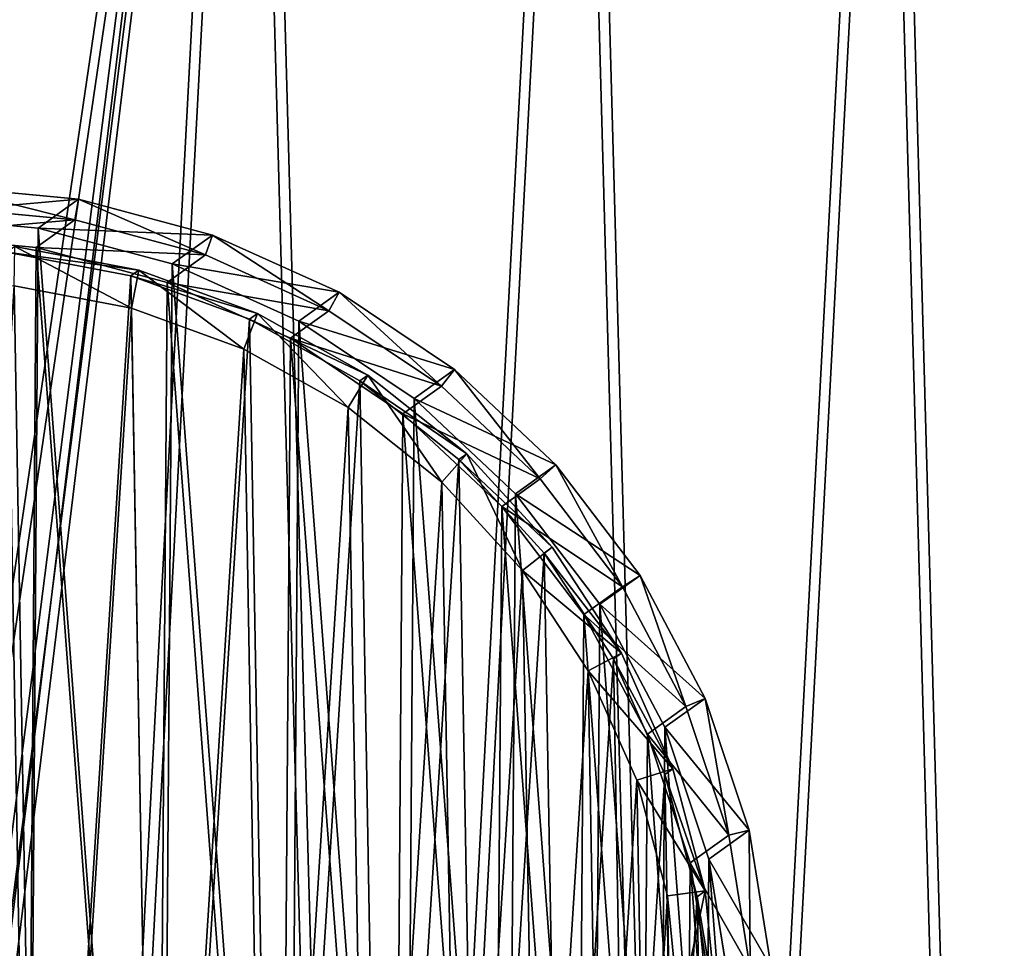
# Model space of a CAD drawing. Extents: x 4 to 698, y -308 to 195.
# Tile 171 of 256: x 532 to 578, y -203 to -158. Entities that reach past the tile are written whole.
import ezdxf

# ---------------------------------------------------------------- set-up
doc = ezdxf.new("R2010")
doc.units = 0
doc.header["$LTSCALE"] = 25.4
doc.layers.get('0').update_dxf_attribs({"color": 13, "linetype": 'CONTINUOUS'})

# ---------------------------------------------------------------- blocks, each defined once
blk = doc.blocks.new('DISK-III-7644_STL')
at = {"color": 250}
for p, q in [((534.3, -167.005, 253.147), (527.743, -166.38, 252.644)), ((534.3, -167.005, 253.147), (527.743, -166.38, 252.644)), ((534.129, -167.987, 253.075), (527.735, -167.378, 252.585)), ((534.129, -167.987, 253.075), (527.735, -167.378, 252.585)), ((534.3, -167.005, 253.147), (532.384, -168.374, 276.428)), ((534.3, -167.005, 253.147), (532.384, -168.374, 276.428)), ((540.671, -168.701, 253.572), (534.3, -167.005, 253.147)), ((540.671, -168.701, 253.572), (534.3, -167.005, 253.147)), ((525.826, -167.75, 275.925), (532.384, -168.374, 276.428)), ((525.826, -167.75, 275.925), (532.384, -168.374, 276.428)), ((534.129, -167.987, 253.075), (532.295, -169.298, 275.361)), ((534.129, -167.987, 253.075), (532.295, -169.298, 275.361)), ((532.384, -168.374, 276.428), (538.755, -170.071, 276.853)), ((532.384, -168.374, 276.428), (538.755, -170.071, 276.853)), ((540.34, -169.641, 253.489), (534.129, -167.987, 253.075)), ((540.34, -169.641, 253.489), (534.129, -167.987, 253.075)), ((532.295, -169.298, 275.361), (525.901, -168.69, 274.871)), ((532.295, -169.298, 275.361), (525.901, -168.69, 274.871)), ((540.671, -168.701, 253.572), (538.755, -170.071, 276.853)), ((540.671, -168.701, 253.572), (538.755, -170.071, 276.853)), ((546.681, -171.423, 253.906), (540.671, -168.701, 253.572)), ((546.681, -171.423, 253.906), (540.671, -168.701, 253.572)), ((538.506, -170.952, 275.775), (532.295, -169.298, 275.361)), ((538.506, -170.952, 275.775), (532.295, -169.298, 275.361)), ((540.34, -169.641, 253.489), (538.506, -170.952, 275.775)), ((540.34, -169.641, 253.489), (538.506, -170.952, 275.775)), ((546.2, -172.295, 253.815), (540.34, -169.641, 253.489)), ((546.2, -172.295, 253.815), (540.34, -169.641, 253.489)), ((538.755, -170.071, 276.853), (544.765, -172.793, 277.187)), ((538.755, -170.071, 276.853), (544.765, -172.793, 277.187)), ((544.366, -173.607, 276.102), (538.506, -170.952, 275.775)), ((544.366, -173.607, 276.102), (538.506, -170.952, 275.775)), ((546.681, -171.423, 253.906), (544.765, -172.793, 277.187)), ((546.681, -171.423, 253.906), (544.765, -172.793, 277.187)), ((552.166, -175.097, 254.142), (546.681, -171.423, 253.906)), ((552.166, -175.097, 254.142), (546.681, -171.423, 253.906)), ((546.2, -172.295, 253.815), (544.366, -173.607, 276.102)), ((546.2, -172.295, 253.815), (544.366, -173.607, 276.102)), ((551.549, -175.878, 254.045), (546.2, -172.295, 253.815)), ((551.549, -175.878, 254.045), (546.2, -172.295, 253.815)), ((544.765, -172.793, 277.187), (550.25, -176.467, 277.423)), ((544.765, -172.793, 277.187), (550.25, -176.467, 277.423)), ((549.714, -177.189, 276.331), (544.366, -173.607, 276.102)), ((549.714, -177.189, 276.331), (544.366, -173.607, 276.102)), ((552.166, -175.097, 254.142), (550.25, -176.467, 277.423)), ((552.166, -175.097, 254.142), (550.25, -176.467, 277.423)), ((556.978, -179.622, 254.271), (552.166, -175.097, 254.142)), ((556.978, -179.622, 254.271), (552.166, -175.097, 254.142)), ((551.549, -175.878, 254.045), (549.714, -177.189, 276.331)), ((551.549, -175.878, 254.045), (549.714, -177.189, 276.331)), ((556.24, -180.29, 254.171), (551.549, -175.878, 254.045)), ((556.24, -180.29, 254.171), (551.549, -175.878, 254.045)), ((550.25, -176.467, 277.423), (555.062, -180.992, 277.552)), ((550.25, -176.467, 277.423), (555.062, -180.992, 277.552)), ((554.405, -181.601, 276.458), (549.714, -177.189, 276.331)), ((554.405, -181.601, 276.458), (549.714, -177.189, 276.331)), ((556.978, -179.622, 254.271), (555.062, -180.992, 277.552)), ((556.978, -179.622, 254.271), (555.062, -180.992, 277.552)), ((560.984, -184.876, 254.292), (556.978, -179.622, 254.271)), ((560.984, -184.876, 254.292), (556.978, -179.622, 254.271)), ((556.24, -180.29, 254.171), (554.405, -181.601, 276.458)), ((556.24, -180.29, 254.171), (554.405, -181.601, 276.458)), ((560.145, -185.411, 254.191), (556.24, -180.29, 254.171)), ((560.145, -185.411, 254.191), (556.24, -180.29, 254.171)), ((555.062, -180.992, 277.552), (559.068, -186.245, 277.573)), ((555.062, -180.992, 277.552), (559.068, -186.245, 277.573)), ((558.311, -186.723, 276.478), (554.405, -181.601, 276.458)), ((558.311, -186.723, 276.478), (554.405, -181.601, 276.458)), ((560.984, -184.876, 254.292), (559.068, -186.245, 277.573)), ((560.984, -184.876, 254.292), (559.068, -186.245, 277.573)), ((564.075, -190.713, 254.203), (560.984, -184.876, 254.292)), ((564.075, -190.713, 254.203), (560.984, -184.876, 254.292)), ((560.145, -185.411, 254.191), (558.311, -186.723, 276.478)), ((560.145, -185.411, 254.191), (558.311, -186.723, 276.478)), ((563.159, -191.103, 254.105), (560.145, -185.411, 254.191)), ((563.159, -191.103, 254.105), (560.145, -185.411, 254.191)), ((559.068, -186.245, 277.573), (562.159, -192.083, 277.484)), ((559.068, -186.245, 277.573), (562.159, -192.083, 277.484)), ((561.325, -192.415, 276.391), (558.311, -186.723, 276.478)), ((561.325, -192.415, 276.391), (558.311, -186.723, 276.478)), ((564.075, -190.713, 254.203), (562.159, -192.083, 277.484)), ((564.075, -190.713, 254.203), (562.159, -192.083, 277.484)), ((566.167, -196.977, 254.007), (564.075, -190.713, 254.203)), ((566.167, -196.977, 254.007), (564.075, -190.713, 254.203)), ((563.159, -191.103, 254.105), (561.325, -192.415, 276.391)), ((563.159, -191.103, 254.105), (561.325, -192.415, 276.391)), ((565.199, -197.21, 253.913), (563.159, -191.103, 254.105)), ((565.199, -197.21, 253.913), (563.159, -191.103, 254.105)), ((562.159, -192.083, 277.484), (564.251, -198.346, 277.288)), ((562.159, -192.083, 277.484), (564.251, -198.346, 277.288)), ((563.365, -198.521, 276.199), (561.325, -192.415, 276.391)), ((563.365, -198.521, 276.199), (561.325, -192.415, 276.391)), ((563.365, -198.521, 276.199), (565.199, -197.21, 253.913)), ((563.365, -198.521, 276.199), (565.199, -197.21, 253.913)), ((566.167, -196.977, 254.007), (564.251, -198.346, 277.288)), ((566.167, -196.977, 254.007), (564.251, -198.346, 277.288)), ((566.21, -203.565, 253.622), (565.199, -197.21, 253.913)), ((566.21, -203.565, 253.622), (565.199, -197.21, 253.913)), ((567.203, -203.494, 253.708), (566.167, -196.977, 254.007)), ((567.203, -203.494, 253.708), (566.167, -196.977, 254.007)), ((564.375, -204.876, 275.909), (563.365, -198.521, 276.199)), ((564.375, -204.876, 275.909), (563.365, -198.521, 276.199)), ((564.251, -198.346, 277.288), (565.287, -204.864, 276.99)), ((564.251, -198.346, 277.288), (565.287, -204.864, 276.99))]:
    blk.add_line(p, q, dxfattribs=at)
at = {"color": 7}
for p, q in [((537.171, -170.37, 253.264), (531.282, -169.245, 252.845)), ((537.171, -170.37, 253.264), (531.282, -169.245, 252.845)), ((530.901, -169.517, 257.467), (536.791, -170.642, 257.885)), ((530.901, -169.517, 257.467), (536.791, -170.642, 257.885)), ((537.171, -170.37, 253.264), (536.791, -170.642, 257.885)), ((537.171, -170.37, 253.264), (536.791, -170.642, 257.885)), ((536.791, -170.642, 257.885), (542.429, -172.698, 258.229)), ((536.791, -170.642, 257.885), (542.429, -172.698, 258.229)), ((536.814, -172.178, 251.118), (537.171, -170.37, 253.264)), ((536.814, -172.178, 251.118), (537.171, -170.37, 253.264)), ((542.809, -172.426, 253.607), (537.171, -170.37, 253.264)), ((542.809, -172.426, 253.607), (537.171, -170.37, 253.264)), ((531.24, -171.113, 250.721), (536.814, -172.178, 251.118)), ((531.24, -171.113, 250.721), (536.814, -172.178, 251.118)), ((536.814, -172.178, 251.118), (542.15, -174.124, 251.442)), ((536.814, -172.178, 251.118), (542.15, -174.124, 251.442)), ((542.15, -174.124, 251.442), (542.809, -172.426, 253.607)), ((542.15, -174.124, 251.442), (542.809, -172.426, 253.607)), ((542.809, -172.426, 253.607), (542.429, -172.698, 258.229)), ((542.809, -172.426, 253.607), (542.429, -172.698, 258.229)), ((548.049, -175.36, 253.865), (542.809, -172.426, 253.607)), ((548.049, -175.36, 253.865), (542.809, -172.426, 253.607)), ((542.429, -172.698, 258.229), (547.669, -175.632, 258.487)), ((542.429, -172.698, 258.229), (547.669, -175.632, 258.487)), ((542.15, -174.124, 251.442), (547.109, -176.9, 251.687)), ((542.15, -174.124, 251.442), (547.109, -176.9, 251.687)), ((547.109, -176.9, 251.687), (548.049, -175.36, 253.865)), ((547.109, -176.9, 251.687), (548.049, -175.36, 253.865)), ((548.049, -175.36, 253.865), (547.669, -175.632, 258.487)), ((548.049, -175.36, 253.865), (547.669, -175.632, 258.487)), ((552.755, -179.095, 254.033), (548.049, -175.36, 253.865)), ((552.755, -179.095, 254.033), (548.049, -175.36, 253.865)), ((547.669, -175.632, 258.487), (552.375, -179.367, 258.655)), ((547.669, -175.632, 258.487), (552.375, -179.367, 258.655)), ((547.109, -176.9, 251.687), (551.564, -180.436, 251.846)), ((547.109, -176.9, 251.687), (551.564, -180.436, 251.846)), ((551.564, -180.436, 251.846), (552.755, -179.095, 254.033)), ((551.564, -180.436, 251.846), (552.755, -179.095, 254.033)), ((552.755, -179.095, 254.033), (552.375, -179.367, 258.655)), ((552.755, -179.095, 254.033), (552.375, -179.367, 258.655)), ((556.806, -183.536, 254.105), (552.755, -179.095, 254.033)), ((556.806, -183.536, 254.105), (552.755, -179.095, 254.033)), ((552.375, -179.367, 258.655), (556.426, -183.808, 258.727)), ((552.375, -179.367, 258.655), (556.426, -183.808, 258.727)), ((551.564, -180.436, 251.846), (555.398, -184.638, 251.914)), ((551.564, -180.436, 251.846), (555.398, -184.638, 251.914)), ((555.398, -184.638, 251.914), (556.806, -183.536, 254.105)), ((555.398, -184.638, 251.914), (556.806, -183.536, 254.105)), ((556.806, -183.536, 254.105), (556.426, -183.808, 258.727)), ((556.806, -183.536, 254.105), (556.426, -183.808, 258.727)), ((556.426, -183.808, 258.727), (559.716, -188.838, 258.702)), ((556.426, -183.808, 258.727), (559.716, -188.838, 258.702)), ((560.096, -188.566, 254.08), (556.806, -183.536, 254.105)), ((560.096, -188.566, 254.08), (556.806, -183.536, 254.105)), ((555.398, -184.638, 251.914), (558.512, -189.399, 251.89)), ((555.398, -184.638, 251.914), (558.512, -189.399, 251.89)), ((558.512, -189.399, 251.89), (560.096, -188.566, 254.08)), ((558.512, -189.399, 251.89), (560.096, -188.566, 254.08)), ((560.096, -188.566, 254.08), (559.716, -188.838, 258.702)), ((560.096, -188.566, 254.08), (559.716, -188.838, 258.702)), ((559.716, -188.838, 258.702), (562.16, -194.328, 258.58)), ((559.716, -188.838, 258.702), (562.16, -194.328, 258.58)), ((562.541, -194.056, 253.958), (560.096, -188.566, 254.08)), ((562.541, -194.056, 253.958), (560.096, -188.566, 254.08)), ((558.512, -189.399, 251.89), (560.825, -194.595, 251.775)), ((558.512, -189.399, 251.89), (560.825, -194.595, 251.775)), ((560.825, -194.595, 251.775), (562.541, -194.056, 253.958)), ((560.825, -194.595, 251.775), (562.541, -194.056, 253.958)), ((562.541, -194.056, 253.958), (562.16, -194.328, 258.58)), ((562.541, -194.056, 253.958), (562.16, -194.328, 258.58)), ((564.076, -199.864, 253.743), (562.541, -194.056, 253.958)), ((564.076, -199.864, 253.743), (562.541, -194.056, 253.958)), ((562.16, -194.328, 258.58), (563.696, -200.135, 258.365)), ((562.16, -194.328, 258.58), (563.696, -200.135, 258.365)), ((560.825, -194.595, 251.775), (562.279, -200.092, 251.571)), ((560.825, -194.595, 251.775), (562.279, -200.092, 251.571)), ((562.279, -200.092, 251.571), (564.076, -199.864, 253.743)), ((562.279, -200.092, 251.571), (564.076, -199.864, 253.743)), ((562.279, -200.092, 251.571), (562.834, -205.746, 251.284)), ((562.279, -200.092, 251.571), (562.834, -205.746, 251.284)), ((564.076, -199.864, 253.743), (563.696, -200.135, 258.365)), ((564.076, -199.864, 253.743), (563.696, -200.135, 258.365)), ((563.696, -200.135, 258.365), (564.283, -206.11, 258.061)), ((563.696, -200.135, 258.365), (564.283, -206.11, 258.061)), ((564.663, -205.838, 253.44), (564.076, -199.864, 253.743)), ((564.663, -205.838, 253.44), (564.076, -199.864, 253.743))]:
    blk.add_line(p, q, dxfattribs=at)
at = {"color": 39}
mesh = blk.add_polyface(dxfattribs=at)
corners = [(426.757, -193.918, 266.232), (427.641, -225.937, 264.421), (425.909, -209.957, 265.218), (430.163, -178.235, 267.435), (431.908, -241.444, 263.859), (436.04, -163.315, 268.796), (438.6, -256.076, 263.549), (444.235, -149.544, 270.281), (447.544, -269.455, 263.498), (454.535, -137.279, 271.85), (458.508, -281.235, 263.708), (466.674, -126.837, 273.464), (471.208, -291.109, 264.172), (480.337, -118.489, 275.08), (485.314, -298.822, 264.879), (495.171, -112.45, 276.656), (500.463, -304.174, 265.811), (510.792, -108.878, 278.152), (508.306, -305.92, 266.354), (516.261, -307.028, 266.943), (520.381, -206.748, 273.183), (526.794, -107.865, 279.528), (521.524, -204.294, 273.421), (523.741, -202.746, 273.695), (526.439, -202.521, 273.93), (528.895, -203.677, 274.064), (542.764, -109.437, 280.75), (530.45, -205.906, 274.061), (530.688, -208.609, 273.921), (532.299, -307.308, 268.247), (548.161, -305.008, 269.688), (558.287, -113.554, 281.786), (563.438, -300.188, 271.229), (572.962, -120.108, 282.608), (577.733, -292.971, 272.83), (586.409, -128.93, 283.196), (590.676, -283.545, 274.45), (598.279, -139.792, 283.534), (601.932, -272.154, 276.047), (608.265, -152.412, 283.613), (611.21, -259.094, 277.579), (616.109, -166.463, 283.432), (618.268, -244.702, 279.006), (621.607, -181.582, 282.995), (622.925, -229.351, 280.293), (624.616, -197.377, 282.313), (625.059, -213.438, 281.405), (520.619, -209.451, 273.043), (522.175, -211.68, 273.04), (524.63, -212.836, 273.174), (527.328, -212.611, 273.41), (529.546, -211.063, 273.683)]
mesh.append_faces([[corners[k] for k in face] for face in [(0, 1, 2), (44, 45, 46)]], dxfattribs={"vtx0": -1, "color": 39})
mesh.append_faces([[corners[k] for k in face] for face in [(1, 3, 4), (4, 5, 6), (6, 7, 8), (8, 9, 10), (10, 11, 12), (12, 13, 14), (14, 15, 16), (16, 17, 18), (18, 17, 19), (20, 21, 22), (22, 21, 23), (23, 21, 24), (24, 21, 25), (25, 26, 27), (27, 26, 28), (29, 26, 30), (30, 31, 32), (32, 33, 34), (34, 35, 36), (36, 37, 38), (38, 39, 40), (40, 41, 42), (42, 43, 44), (19, 47, 29), (47, 19, 20)]], dxfattribs={"vtx0": -1, "vtx1": -1, "color": 39})
mesh.append_faces([[corners[k] for k in face] for face in [(19, 17, 20), (28, 26, 29)]], dxfattribs={"vtx0": -1, "vtx1": -1, "vtx2": -1, "color": 39})
mesh.append_faces([[corners[k] for k in face] for face in [(1, 0, 3), (4, 3, 5), (6, 5, 7), (8, 7, 9), (10, 9, 11), (12, 11, 13), (14, 13, 15), (16, 15, 17), (20, 17, 21), (25, 21, 26), (30, 26, 31), (32, 31, 33), (34, 33, 35), (36, 35, 37), (38, 37, 39), (40, 39, 41), (42, 41, 43), (44, 43, 45), (29, 47, 48), (29, 48, 49), (29, 49, 50), (29, 50, 51), (29, 51, 28)]], dxfattribs={"vtx0": -1, "vtx2": -1, "color": 39})
mesh = blk.add_polyface(dxfattribs=at)
corners = [(515.769, -307.379, 272.913), (520.128, -209.802, 279.013), (519.89, -207.099, 279.152), (531.807, -307.66, 274.216), (521.683, -212.031, 279.01), (524.139, -213.187, 279.144), (526.837, -212.962, 279.379), (529.054, -211.415, 279.653), (530.197, -208.961, 279.891), (427.149, -226.288, 270.39), (426.266, -194.269, 272.201), (425.417, -210.308, 271.188), (429.672, -178.587, 273.404), (431.417, -241.795, 269.829), (435.549, -163.667, 274.766), (438.109, -256.428, 269.519), (443.743, -149.896, 276.251), (447.053, -269.807, 269.468), (454.043, -137.63, 277.82), (458.017, -281.586, 269.677), (466.182, -127.188, 279.433), (470.716, -291.46, 270.141), (479.846, -118.84, 281.049), (484.823, -299.173, 270.849), (494.68, -112.801, 282.625), (499.971, -304.526, 271.781), (510.3, -109.23, 284.121), (507.814, -306.271, 272.323), (526.303, -108.216, 285.498), (521.032, -204.645, 279.391), (523.25, -203.098, 279.664), (525.948, -202.872, 279.9), (528.404, -204.029, 280.034), (542.272, -109.788, 286.72), (529.959, -206.257, 280.03), (547.67, -305.36, 275.657), (557.796, -113.905, 287.755), (562.947, -300.539, 277.198), (572.471, -120.459, 288.577), (577.242, -293.322, 278.8), (585.918, -129.281, 289.165), (590.185, -283.896, 280.419), (597.788, -140.143, 289.503), (601.441, -272.506, 282.016), (607.774, -152.763, 289.583), (610.719, -259.445, 283.548), (615.618, -166.814, 289.401), (617.777, -245.053, 284.976), (621.115, -181.933, 288.964), (622.434, -229.702, 286.262), (624.125, -197.728, 288.283), (624.568, -213.79, 287.374)]
mesh.append_faces([[corners[k] for k in face] for face in [(9, 10, 11), (50, 49, 51)]], dxfattribs={"vtx0": -1, "color": 39})
mesh.append_faces([[corners[k] for k in face] for face in [(1, 3, 4), (4, 3, 5), (5, 3, 6), (6, 3, 7), (7, 3, 8), (10, 9, 12), (12, 13, 14), (14, 15, 16), (16, 17, 18), (18, 19, 20), (20, 21, 22), (22, 23, 24), (24, 25, 26), (26, 2, 28), (28, 32, 33), (33, 35, 36), (36, 37, 38), (38, 39, 40), (40, 41, 42), (42, 43, 44), (44, 45, 46), (46, 47, 48), (48, 49, 50)]], dxfattribs={"vtx0": -1, "vtx1": -1, "color": 39})
mesh.append_faces([[corners[k] for k in face] for face in [(26, 0, 2), (33, 8, 3)]], dxfattribs={"vtx0": -1, "vtx1": -1, "vtx2": -1, "color": 39})
mesh.append_faces([[corners[k] for k in face] for face in [(0, 1, 2), (1, 0, 3), (12, 9, 13), (14, 13, 15), (16, 15, 17), (18, 17, 19), (20, 19, 21), (22, 21, 23), (24, 23, 25), (26, 25, 27), (26, 27, 0), (28, 2, 29), (28, 29, 30), (28, 30, 31), (28, 31, 32), (33, 32, 34), (33, 34, 8), (33, 3, 35), (36, 35, 37), (38, 37, 39), (40, 39, 41), (42, 41, 43), (44, 43, 45), (46, 45, 47), (48, 47, 49)]], dxfattribs={"vtx0": -1, "vtx2": -1, "color": 39})
at = {"color": 250}
mesh = blk.add_polyface(dxfattribs=at)
corners = [(487.746, -202.529, 247.225), (488.739, -202.623, 247.302), (488.692, -209.053, 246.919), (488.878, -196.037, 247.7), (489.842, -196.294, 247.765), (491.061, -189.826, 248.246), (491.971, -190.238, 248.296), (494.237, -184.064, 248.846), (495.067, -184.62, 248.882), (498.319, -178.909, 249.485), (499.047, -179.594, 249.505), (503.196, -174.502, 250.146), (503.802, -175.297, 250.149), (508.734, -170.962, 250.81), (509.202, -171.846, 250.797), (514.783, -168.386, 251.459), (515.099, -169.334, 251.43), (521.177, -166.845, 252.076), (521.334, -167.832, 252.031), (527.743, -166.38, 252.644), (527.735, -167.378, 252.585), (534.129, -167.987, 253.075), (534.3, -167.005, 253.147), (540.34, -169.641, 253.489), (540.671, -168.701, 253.572), (546.2, -172.295, 253.815), (546.681, -171.423, 253.906), (551.549, -175.878, 254.045), (552.166, -175.097, 254.142), (556.24, -180.29, 254.171), (556.978, -179.622, 254.271), (560.145, -185.411, 254.191), (560.984, -184.876, 254.292), (563.159, -191.103, 254.105), (564.075, -190.713, 254.203), (565.199, -197.21, 253.913), (566.167, -196.977, 254.007), (566.21, -203.565, 253.622), (567.203, -203.494, 253.708), (567.155, -210.089, 253.316), (488.734, -215.641, 246.535), (487.698, -209.123, 246.833), (489.702, -215.408, 246.629), (490.827, -221.904, 246.339), (491.742, -221.514, 246.437), (493.918, -227.742, 246.25), (494.756, -227.206, 246.35), (497.924, -232.995, 246.271), (498.662, -232.328, 246.371), (502.735, -237.52, 246.4), (503.353, -236.74, 246.497), (508.221, -241.194, 246.636), (508.702, -240.322, 246.727), (514.231, -243.916, 246.97), (514.561, -242.976, 247.053), (520.602, -245.613, 247.395), (520.773, -244.63, 247.467), (527.159, -246.237, 247.898), (527.166, -245.239, 247.957), (533.725, -245.772, 248.465), (533.568, -244.786, 248.511), (539.802, -243.283, 249.112), (540.119, -244.231, 249.082), (545.7, -240.772, 249.745), (546.168, -241.655, 249.732), (551.1, -237.32, 250.393), (551.706, -238.116, 250.396), (555.854, -233.023, 251.037), (556.583, -233.708, 251.057), (559.834, -227.997, 251.66), (560.665, -228.553, 251.696), (562.931, -222.38, 252.246), (563.841, -222.792, 252.296), (565.06, -216.324, 252.777), (566.024, -216.58, 252.841), (566.163, -209.994, 253.24)]
mesh.append_faces([[corners[k] for k in face] for face in [(0, 40, 41)]], dxfattribs={"vtx0": -1, "color": 250})
mesh.append_faces([[corners[k] for k in face] for face in [(1, 3, 4), (4, 5, 6), (6, 7, 8), (8, 9, 10), (10, 11, 12), (12, 13, 14), (14, 15, 16), (16, 17, 18), (18, 19, 20), (20, 19, 21), (21, 22, 23), (23, 24, 25), (25, 26, 27), (27, 28, 29), (29, 30, 31), (31, 32, 33), (33, 34, 35), (35, 36, 37), (40, 42, 43), (43, 44, 45), (45, 46, 47), (47, 48, 49), (49, 50, 51), (51, 52, 53), (53, 54, 55), (55, 56, 57), (57, 58, 59), (59, 61, 62), (62, 63, 64), (64, 65, 66), (66, 67, 68), (68, 69, 70), (70, 71, 72), (72, 73, 74), (74, 75, 39)]], dxfattribs={"vtx0": -1, "vtx1": -1, "color": 250})
mesh.append_faces([[corners[k] for k in face] for face in [(40, 0, 2)]], dxfattribs={"vtx0": -1, "vtx1": -1, "vtx2": -1, "color": 250})
mesh.append_faces([[corners[k] for k in face] for face in [(0, 1, 2), (1, 0, 3), (4, 3, 5), (6, 5, 7), (8, 7, 9), (10, 9, 11), (12, 11, 13), (14, 13, 15), (16, 15, 17), (18, 17, 19), (21, 19, 22), (23, 22, 24), (25, 24, 26), (27, 26, 28), (29, 28, 30), (31, 30, 32), (33, 32, 34), (35, 34, 36), (37, 36, 38), (37, 38, 39), (40, 2, 42), (43, 42, 44), (45, 44, 46), (47, 46, 48), (49, 48, 50), (51, 50, 52), (53, 52, 54), (55, 54, 56), (57, 56, 58), (59, 58, 60), (59, 60, 61), (62, 61, 63), (64, 63, 65), (66, 65, 67), (68, 67, 69), (70, 69, 71), (72, 71, 73), (74, 73, 75), (39, 75, 37)]], dxfattribs={"vtx0": -1, "vtx2": -1, "color": 250})
mesh = blk.add_polyface(dxfattribs=at)
corners = [(525.826, -167.75, 275.925), (534.3, -167.005, 253.147), (527.743, -166.38, 252.644), (532.384, -168.374, 276.428)]
mesh.append_faces([[corners[k] for k in face] for face in [(0, 1, 2), (1, 0, 3)]], dxfattribs={"vtx0": -1, "color": 250})
mesh = blk.add_polyface(dxfattribs=at)
corners = [(534.129, -167.987, 253.075), (525.901, -168.69, 274.871), (527.735, -167.378, 252.585), (532.295, -169.298, 275.361)]
mesh.append_faces([[corners[k] for k in face] for face in [(0, 1, 2), (1, 0, 3)]], dxfattribs={"vtx0": -1, "color": 250})
mesh = blk.add_polyface(dxfattribs=at)
corners = [(532.384, -168.374, 276.428), (540.671, -168.701, 253.572), (534.3, -167.005, 253.147), (538.755, -170.071, 276.853)]
mesh.append_faces([[corners[k] for k in face] for face in [(0, 1, 2), (1, 0, 3)]], dxfattribs={"vtx0": -1, "color": 250})
mesh = blk.add_polyface(dxfattribs=at)
corners = [(486.818, -217.011, 269.816), (485.83, -203.898, 270.507), (485.782, -210.493, 270.115), (486.962, -197.407, 270.982), (488.911, -223.274, 269.62), (489.145, -191.196, 271.527), (492.002, -229.112, 269.531), (492.321, -185.434, 272.127), (496.008, -234.365, 269.552), (496.403, -180.279, 272.766), (500.819, -238.89, 269.681), (501.28, -175.872, 273.427), (506.305, -242.564, 269.917), (506.818, -172.332, 274.091), (512.315, -245.286, 270.251), (512.867, -169.756, 274.741), (518.685, -246.983, 270.676), (519.261, -168.215, 275.358), (525.243, -247.607, 271.179), (525.826, -167.75, 275.925), (531.808, -247.142, 271.747), (532.384, -168.374, 276.428), (538.203, -245.601, 272.364), (538.755, -170.071, 276.853), (544.252, -243.025, 273.013), (544.765, -172.793, 277.187), (549.79, -239.485, 273.677), (550.25, -176.467, 277.423), (554.666, -235.078, 274.338), (555.062, -180.992, 277.552), (558.748, -229.923, 274.977), (559.068, -186.245, 277.573), (561.924, -224.161, 275.577), (562.159, -192.083, 277.484), (564.108, -217.95, 276.123), (564.251, -198.346, 277.288), (565.239, -211.459, 276.598), (565.287, -204.864, 276.99)]
mesh.append_faces([[corners[k] for k in face] for face in [(0, 1, 2), (35, 36, 37)]], dxfattribs={"vtx0": -1, "color": 250})
mesh.append_faces([[corners[k] for k in face] for face in [(1, 0, 3), (3, 4, 5), (5, 6, 7), (7, 8, 9), (9, 10, 11), (11, 12, 13), (13, 14, 15), (15, 16, 17), (17, 18, 19), (19, 20, 21), (21, 22, 23), (23, 24, 25), (25, 26, 27), (27, 28, 29), (29, 30, 31), (31, 32, 33), (33, 34, 35)]], dxfattribs={"vtx0": -1, "vtx1": -1, "color": 250})
mesh.append_faces([[corners[k] for k in face] for face in [(3, 0, 4), (5, 4, 6), (7, 6, 8), (9, 8, 10), (11, 10, 12), (13, 12, 14), (15, 14, 16), (17, 16, 18), (19, 18, 20), (21, 20, 22), (23, 22, 24), (25, 24, 26), (27, 26, 28), (29, 28, 30), (31, 30, 32), (33, 32, 34), (35, 34, 36)]], dxfattribs={"vtx0": -1, "vtx2": -1, "color": 250})
mesh = blk.add_polyface(dxfattribs=at)
corners = [(540.34, -169.641, 253.489), (532.295, -169.298, 275.361), (534.129, -167.987, 253.075), (538.506, -170.952, 275.775)]
mesh.append_faces([[corners[k] for k in face] for face in [(0, 1, 2), (1, 0, 3)]], dxfattribs={"vtx0": -1, "color": 250})
mesh = blk.add_polyface(dxfattribs=at)
corners = [(486.905, -203.934, 269.588), (487.868, -216.719, 268.915), (486.858, -210.364, 269.206), (488.008, -197.605, 270.051), (489.908, -222.825, 268.724), (490.137, -191.549, 270.582), (492.922, -228.517, 268.637), (493.233, -185.932, 271.168), (496.828, -233.639, 268.657), (497.213, -180.906, 271.791), (501.519, -238.051, 268.783), (501.968, -176.608, 272.435), (506.867, -241.633, 269.013), (507.368, -173.157, 273.083), (512.727, -244.287, 269.339), (513.265, -170.646, 273.716), (518.939, -245.941, 269.753), (519.5, -169.143, 274.318), (525.332, -246.55, 270.243), (525.901, -168.69, 274.871), (531.733, -246.097, 270.797), (532.295, -169.298, 275.361), (537.968, -244.594, 271.398), (538.506, -170.952, 275.775), (543.866, -242.083, 272.031), (544.366, -173.607, 276.102), (549.265, -238.632, 272.679), (549.714, -177.189, 276.331), (554.02, -234.334, 273.323), (554.405, -181.601, 276.458), (558, -229.308, 273.946), (558.311, -186.723, 276.478), (561.097, -223.691, 274.532), (561.325, -192.415, 276.391), (563.225, -217.635, 275.063), (563.365, -198.521, 276.199), (564.328, -211.306, 275.527), (564.375, -204.876, 275.909)]
mesh.append_faces([[corners[k] for k in face] for face in [(0, 1, 2), (36, 35, 37)]], dxfattribs={"vtx0": -1, "color": 250})
mesh.append_faces([[corners[k] for k in face] for face in [(1, 3, 4), (4, 5, 6), (6, 7, 8), (8, 9, 10), (10, 11, 12), (12, 13, 14), (14, 15, 16), (16, 17, 18), (18, 19, 20), (20, 21, 22), (22, 23, 24), (24, 25, 26), (26, 27, 28), (28, 29, 30), (30, 31, 32), (32, 33, 34), (34, 35, 36)]], dxfattribs={"vtx0": -1, "vtx1": -1, "color": 250})
mesh.append_faces([[corners[k] for k in face] for face in [(1, 0, 3), (4, 3, 5), (6, 5, 7), (8, 7, 9), (10, 9, 11), (12, 11, 13), (14, 13, 15), (16, 15, 17), (18, 17, 19), (20, 19, 21), (22, 21, 23), (24, 23, 25), (26, 25, 27), (28, 27, 29), (30, 29, 31), (32, 31, 33), (34, 33, 35)]], dxfattribs={"vtx0": -1, "vtx2": -1, "color": 250})
mesh = blk.add_polyface(dxfattribs=at)
corners = [(538.755, -170.071, 276.853), (546.681, -171.423, 253.906), (540.671, -168.701, 253.572), (544.765, -172.793, 277.187)]
mesh.append_faces([[corners[k] for k in face] for face in [(0, 1, 2), (1, 0, 3)]], dxfattribs={"vtx0": -1, "color": 250})
at = {"color": 7}
mesh = blk.add_polyface(dxfattribs=at)
corners = [(530.901, -169.517, 257.467), (537.171, -170.37, 253.264), (531.282, -169.245, 252.845), (536.791, -170.642, 257.885)]
mesh.append_faces([[corners[k] for k in face] for face in [(0, 1, 2), (1, 0, 3)]], dxfattribs={"vtx0": -1, "color": 7})
mesh = blk.add_polyface(dxfattribs=at)
corners = [(531.282, -169.245, 252.845), (536.814, -172.178, 251.118), (531.24, -171.113, 250.721), (537.171, -170.37, 253.264)]
mesh.append_faces([[corners[k] for k in face] for face in [(0, 1, 2), (1, 0, 3)]], dxfattribs={"vtx0": -1, "color": 7})
mesh = blk.add_polyface(dxfattribs=at)
corners = [(490.019, -210.059, 251.717), (490.77, -198.124, 252.481), (489.913, -204.059, 252.061), (491.083, -215.969, 251.457), (492.567, -192.409, 252.965), (493.08, -221.636, 251.287), (495.258, -187.061, 253.501), (495.957, -226.913, 251.214), (498.772, -182.218, 254.075), (499.639, -231.664, 251.237), (503.019, -178.006, 254.673), (504.032, -235.765, 251.358), (507.888, -174.535, 255.278), (506.46, -237.538, 251.453), (509.021, -239.111, 251.571), (513.255, -171.894, 255.875), (514.477, -241.614, 251.873), (518.979, -170.151, 256.448), (520.26, -243.21, 252.255), (524.912, -169.352, 256.984), (526.219, -243.857, 252.708), (530.901, -169.517, 257.467), (532.199, -243.539, 253.219), (536.791, -170.642, 257.885), (538.047, -242.264, 253.775), (542.429, -172.698, 258.229), (543.61, -240.065, 254.362), (547.669, -175.632, 258.487), (548.745, -236.998, 254.965), (552.375, -179.367, 258.655), (553.318, -233.144, 255.568), (556.426, -183.808, 258.727), (557.211, -228.603, 256.156), (559.716, -188.838, 258.702), (560.324, -223.491, 256.713), (562.16, -194.328, 258.58), (562.575, -217.941, 257.225), (563.696, -200.135, 258.365), (563.906, -212.097, 257.678), (564.283, -206.11, 258.061)]
mesh.append_faces([[corners[k] for k in face] for face in [(0, 1, 2), (37, 38, 39)]], dxfattribs={"vtx0": -1, "color": 7})
mesh.append_faces([[corners[k] for k in face] for face in [(1, 3, 4), (4, 5, 6), (6, 7, 8), (8, 9, 10), (10, 11, 12), (12, 14, 15), (15, 16, 17), (17, 18, 19), (19, 20, 21), (21, 22, 23), (23, 24, 25), (25, 26, 27), (27, 28, 29), (29, 30, 31), (31, 32, 33), (33, 34, 35), (35, 36, 37)]], dxfattribs={"vtx0": -1, "vtx1": -1, "color": 7})
mesh.append_faces([[corners[k] for k in face] for face in [(1, 0, 3), (4, 3, 5), (6, 5, 7), (8, 7, 9), (10, 9, 11), (12, 11, 13), (12, 13, 14), (15, 14, 16), (17, 16, 18), (19, 18, 20), (21, 20, 22), (23, 22, 24), (25, 24, 26), (27, 26, 28), (29, 28, 30), (31, 30, 32), (33, 32, 34), (35, 34, 36), (37, 36, 38)]], dxfattribs={"vtx0": -1, "vtx2": -1, "color": 7})
at = {"color": 250}
mesh = blk.add_polyface(dxfattribs=at)
corners = [(546.2, -172.295, 253.815), (538.506, -170.952, 275.775), (540.34, -169.641, 253.489), (544.366, -173.607, 276.102)]
mesh.append_faces([[corners[k] for k in face] for face in [(0, 1, 2), (1, 0, 3)]], dxfattribs={"vtx0": -1, "color": 250})
at = {"color": 7}
mesh = blk.add_polyface(dxfattribs=at)
corners = [(536.791, -170.642, 257.885), (542.809, -172.426, 253.607), (537.171, -170.37, 253.264), (542.429, -172.698, 258.229)]
mesh.append_faces([[corners[k] for k in face] for face in [(0, 1, 2), (1, 0, 3)]], dxfattribs={"vtx0": -1, "color": 7})
mesh = blk.add_polyface(dxfattribs=at)
corners = [(537.171, -170.37, 253.264), (542.15, -174.124, 251.442), (536.814, -172.178, 251.118), (542.809, -172.426, 253.607)]
mesh.append_faces([[corners[k] for k in face] for face in [(0, 1, 2), (1, 0, 3)]], dxfattribs={"vtx0": -1, "color": 7})
mesh = blk.add_polyface(dxfattribs=at)
corners = [(493.258, -198.188, 246.002), (492.546, -209.484, 245.279), (492.447, -203.805, 245.605), (493.554, -215.078, 245.033), (494.959, -192.779, 246.461), (495.444, -220.441, 244.873), (497.505, -187.717, 246.968), (498.166, -225.436, 244.803), (500.831, -183.134, 247.511), (501.652, -229.932, 244.826), (504.85, -179.148, 248.077), (505.809, -233.814, 244.939), (509.459, -175.862, 248.649), (508.107, -235.492, 245.03), (510.531, -236.98, 245.142), (514.538, -173.362, 249.215), (515.696, -239.349, 245.427), (519.956, -171.713, 249.757), (521.169, -240.86, 245.789), (525.571, -170.956, 250.264), (526.808, -241.472, 246.217), (531.24, -171.113, 250.721), (532.469, -241.171, 246.701), (536.814, -172.178, 251.118), (538.003, -239.964, 247.227), (542.15, -174.124, 251.442), (543.268, -237.883, 247.783), (547.109, -176.9, 251.687), (548.128, -234.981, 248.354), (551.564, -180.436, 251.846), (552.456, -231.333, 248.925), (555.398, -184.638, 251.914), (556.141, -227.035, 249.481), (558.512, -189.399, 251.89), (559.087, -222.196, 250.008), (560.825, -194.595, 251.775), (561.217, -216.944, 250.492), (562.279, -200.092, 251.571), (562.477, -211.413, 250.921), (562.834, -205.746, 251.284)]
mesh.append_faces([[corners[k] for k in face] for face in [(0, 1, 2), (38, 37, 39)]], dxfattribs={"vtx0": -1, "color": 7})
mesh.append_faces([[corners[k] for k in face] for face in [(1, 0, 3), (3, 4, 5), (5, 6, 7), (7, 8, 9), (9, 10, 11), (11, 12, 13), (13, 12, 14), (14, 15, 16), (16, 17, 18), (18, 19, 20), (20, 21, 22), (22, 23, 24), (24, 25, 26), (26, 27, 28), (28, 29, 30), (30, 31, 32), (32, 33, 34), (34, 35, 36), (36, 37, 38)]], dxfattribs={"vtx0": -1, "vtx1": -1, "color": 7})
mesh.append_faces([[corners[k] for k in face] for face in [(3, 0, 4), (5, 4, 6), (7, 6, 8), (9, 8, 10), (11, 10, 12), (14, 12, 15), (16, 15, 17), (18, 17, 19), (20, 19, 21), (22, 21, 23), (24, 23, 25), (26, 25, 27), (28, 27, 29), (30, 29, 31), (32, 31, 33), (34, 33, 35), (36, 35, 37)]], dxfattribs={"vtx0": -1, "vtx2": -1, "color": 7})
at = {"color": 250}
mesh = blk.add_polyface(dxfattribs=at)
corners = [(544.765, -172.793, 277.187), (552.166, -175.097, 254.142), (546.681, -171.423, 253.906), (550.25, -176.467, 277.423)]
mesh.append_faces([[corners[k] for k in face] for face in [(0, 1, 2), (1, 0, 3)]], dxfattribs={"vtx0": -1, "color": 250})
at = {"color": 7}
mesh = blk.add_polyface(dxfattribs=at)
corners = [(542.809, -172.426, 253.607), (547.109, -176.9, 251.687), (542.15, -174.124, 251.442), (548.049, -175.36, 253.865)]
mesh.append_faces([[corners[k] for k in face] for face in [(0, 1, 2), (1, 0, 3)]], dxfattribs={"vtx0": -1, "color": 7})
mesh = blk.add_polyface(dxfattribs=at)
corners = [(542.429, -172.698, 258.229), (548.049, -175.36, 253.865), (542.809, -172.426, 253.607), (547.669, -175.632, 258.487)]
mesh.append_faces([[corners[k] for k in face] for face in [(0, 1, 2), (1, 0, 3)]], dxfattribs={"vtx0": -1, "color": 7})
at = {"color": 250}
mesh = blk.add_polyface(dxfattribs=at)
corners = [(551.549, -175.878, 254.045), (544.366, -173.607, 276.102), (546.2, -172.295, 253.815), (549.714, -177.189, 276.331)]
mesh.append_faces([[corners[k] for k in face] for face in [(0, 1, 2), (1, 0, 3)]], dxfattribs={"vtx0": -1, "color": 250})
at = {"color": 7}
mesh = blk.add_polyface(dxfattribs=at)
corners = [(548.049, -175.36, 253.865), (551.564, -180.436, 251.846), (547.109, -176.9, 251.687), (552.755, -179.095, 254.033)]
mesh.append_faces([[corners[k] for k in face] for face in [(0, 1, 2), (1, 0, 3)]], dxfattribs={"vtx0": -1, "color": 7})
mesh = blk.add_polyface(dxfattribs=at)
corners = [(547.669, -175.632, 258.487), (552.755, -179.095, 254.033), (548.049, -175.36, 253.865), (552.375, -179.367, 258.655)]
mesh.append_faces([[corners[k] for k in face] for face in [(0, 1, 2), (1, 0, 3)]], dxfattribs={"vtx0": -1, "color": 7})
at = {"color": 250}
mesh = blk.add_polyface(dxfattribs=at)
corners = [(550.25, -176.467, 277.423), (556.978, -179.622, 254.271), (552.166, -175.097, 254.142), (555.062, -180.992, 277.552)]
mesh.append_faces([[corners[k] for k in face] for face in [(0, 1, 2), (1, 0, 3)]], dxfattribs={"vtx0": -1, "color": 250})
mesh = blk.add_polyface(dxfattribs=at)
corners = [(556.24, -180.29, 254.171), (549.714, -177.189, 276.331), (551.549, -175.878, 254.045), (554.405, -181.601, 276.458)]
mesh.append_faces([[corners[k] for k in face] for face in [(0, 1, 2), (1, 0, 3)]], dxfattribs={"vtx0": -1, "color": 250})
at = {"color": 7}
mesh = blk.add_polyface(dxfattribs=at)
corners = [(552.755, -179.095, 254.033), (555.398, -184.638, 251.914), (551.564, -180.436, 251.846), (556.806, -183.536, 254.105)]
mesh.append_faces([[corners[k] for k in face] for face in [(0, 1, 2), (1, 0, 3)]], dxfattribs={"vtx0": -1, "color": 7})
mesh = blk.add_polyface(dxfattribs=at)
corners = [(556.806, -183.536, 254.105), (552.375, -179.367, 258.655), (556.426, -183.808, 258.727), (552.755, -179.095, 254.033)]
mesh.append_faces([[corners[k] for k in face] for face in [(0, 1, 2), (1, 0, 3)]], dxfattribs={"vtx0": -1, "color": 7})
at = {"color": 250}
mesh = blk.add_polyface(dxfattribs=at)
corners = [(560.984, -184.876, 254.292), (555.062, -180.992, 277.552), (559.068, -186.245, 277.573), (556.978, -179.622, 254.271)]
mesh.append_faces([[corners[k] for k in face] for face in [(0, 1, 2), (1, 0, 3)]], dxfattribs={"vtx0": -1, "color": 250})
mesh = blk.add_polyface(dxfattribs=at)
corners = [(554.405, -181.601, 276.458), (560.145, -185.411, 254.191), (558.311, -186.723, 276.478), (556.24, -180.29, 254.171)]
mesh.append_faces([[corners[k] for k in face] for face in [(0, 1, 2), (1, 0, 3)]], dxfattribs={"vtx0": -1, "color": 250})
at = {"color": 7}
mesh = blk.add_polyface(dxfattribs=at)
corners = [(555.398, -184.638, 251.914), (560.096, -188.566, 254.08), (558.512, -189.399, 251.89), (556.806, -183.536, 254.105)]
mesh.append_faces([[corners[k] for k in face] for face in [(0, 1, 2), (1, 0, 3)]], dxfattribs={"vtx0": -1, "color": 7})
mesh = blk.add_polyface(dxfattribs=at)
corners = [(560.096, -188.566, 254.08), (556.426, -183.808, 258.727), (559.716, -188.838, 258.702), (556.806, -183.536, 254.105)]
mesh.append_faces([[corners[k] for k in face] for face in [(0, 1, 2), (1, 0, 3)]], dxfattribs={"vtx0": -1, "color": 7})
at = {"color": 250}
mesh = blk.add_polyface(dxfattribs=at)
corners = [(564.075, -190.713, 254.203), (559.068, -186.245, 277.573), (562.159, -192.083, 277.484), (560.984, -184.876, 254.292)]
mesh.append_faces([[corners[k] for k in face] for face in [(0, 1, 2), (1, 0, 3)]], dxfattribs={"vtx0": -1, "color": 250})
mesh = blk.add_polyface(dxfattribs=at)
corners = [(558.311, -186.723, 276.478), (563.159, -191.103, 254.105), (561.325, -192.415, 276.391), (560.145, -185.411, 254.191)]
mesh.append_faces([[corners[k] for k in face] for face in [(0, 1, 2), (1, 0, 3)]], dxfattribs={"vtx0": -1, "color": 250})
at = {"color": 7}
mesh = blk.add_polyface(dxfattribs=at)
corners = [(558.512, -189.399, 251.89), (562.541, -194.056, 253.958), (560.825, -194.595, 251.775), (560.096, -188.566, 254.08)]
mesh.append_faces([[corners[k] for k in face] for face in [(0, 1, 2), (1, 0, 3)]], dxfattribs={"vtx0": -1, "color": 7})
mesh = blk.add_polyface(dxfattribs=at)
corners = [(562.541, -194.056, 253.958), (559.716, -188.838, 258.702), (562.16, -194.328, 258.58), (560.096, -188.566, 254.08)]
mesh.append_faces([[corners[k] for k in face] for face in [(0, 1, 2), (1, 0, 3)]], dxfattribs={"vtx0": -1, "color": 7})
at = {"color": 250}
mesh = blk.add_polyface(dxfattribs=at)
corners = [(566.167, -196.977, 254.007), (562.159, -192.083, 277.484), (564.251, -198.346, 277.288), (564.075, -190.713, 254.203)]
mesh.append_faces([[corners[k] for k in face] for face in [(0, 1, 2), (1, 0, 3)]], dxfattribs={"vtx0": -1, "color": 250})
mesh = blk.add_polyface(dxfattribs=at)
corners = [(561.325, -192.415, 276.391), (565.199, -197.21, 253.913), (563.365, -198.521, 276.199), (563.159, -191.103, 254.105)]
mesh.append_faces([[corners[k] for k in face] for face in [(0, 1, 2), (1, 0, 3)]], dxfattribs={"vtx0": -1, "color": 250})
at = {"color": 7}
mesh = blk.add_polyface(dxfattribs=at)
corners = [(560.825, -194.595, 251.775), (564.076, -199.864, 253.743), (562.279, -200.092, 251.571), (562.541, -194.056, 253.958)]
mesh.append_faces([[corners[k] for k in face] for face in [(0, 1, 2), (1, 0, 3)]], dxfattribs={"vtx0": -1, "color": 7})
mesh = blk.add_polyface(dxfattribs=at)
corners = [(564.076, -199.864, 253.743), (562.16, -194.328, 258.58), (563.696, -200.135, 258.365), (562.541, -194.056, 253.958)]
mesh.append_faces([[corners[k] for k in face] for face in [(0, 1, 2), (1, 0, 3)]], dxfattribs={"vtx0": -1, "color": 7})
at = {"color": 250}
mesh = blk.add_polyface(dxfattribs=at)
corners = [(563.365, -198.521, 276.199), (566.21, -203.565, 253.622), (564.375, -204.876, 275.909), (565.199, -197.21, 253.913)]
mesh.append_faces([[corners[k] for k in face] for face in [(0, 1, 2), (1, 0, 3)]], dxfattribs={"vtx0": -1, "color": 250})
mesh = blk.add_polyface(dxfattribs=at)
corners = [(567.203, -203.494, 253.708), (564.251, -198.346, 277.288), (565.287, -204.864, 276.99), (566.167, -196.977, 254.007)]
mesh.append_faces([[corners[k] for k in face] for face in [(0, 1, 2), (1, 0, 3)]], dxfattribs={"vtx0": -1, "color": 250})
at = {"color": 7}
mesh = blk.add_polyface(dxfattribs=at)
corners = [(562.834, -205.746, 251.284), (564.076, -199.864, 253.743), (564.663, -205.838, 253.44), (562.279, -200.092, 251.571)]
mesh.append_faces([[corners[k] for k in face] for face in [(0, 1, 2), (1, 0, 3)]], dxfattribs={"vtx0": -1, "color": 7})
mesh = blk.add_polyface(dxfattribs=at)
corners = [(564.663, -205.838, 253.44), (563.696, -200.135, 258.365), (564.283, -206.11, 258.061), (564.076, -199.864, 253.743)]
mesh.append_faces([[corners[k] for k in face] for face in [(0, 1, 2), (1, 0, 3)]], dxfattribs={"vtx0": -1, "color": 7})

msp = doc.modelspace()

# ---------------------------------------------------------------- block references
at = {"color": 0}
msp.add_blockref('DISK-III-7644_STL', (0, 0), dxfattribs=at)

doc.saveas('drawing.dxf')
